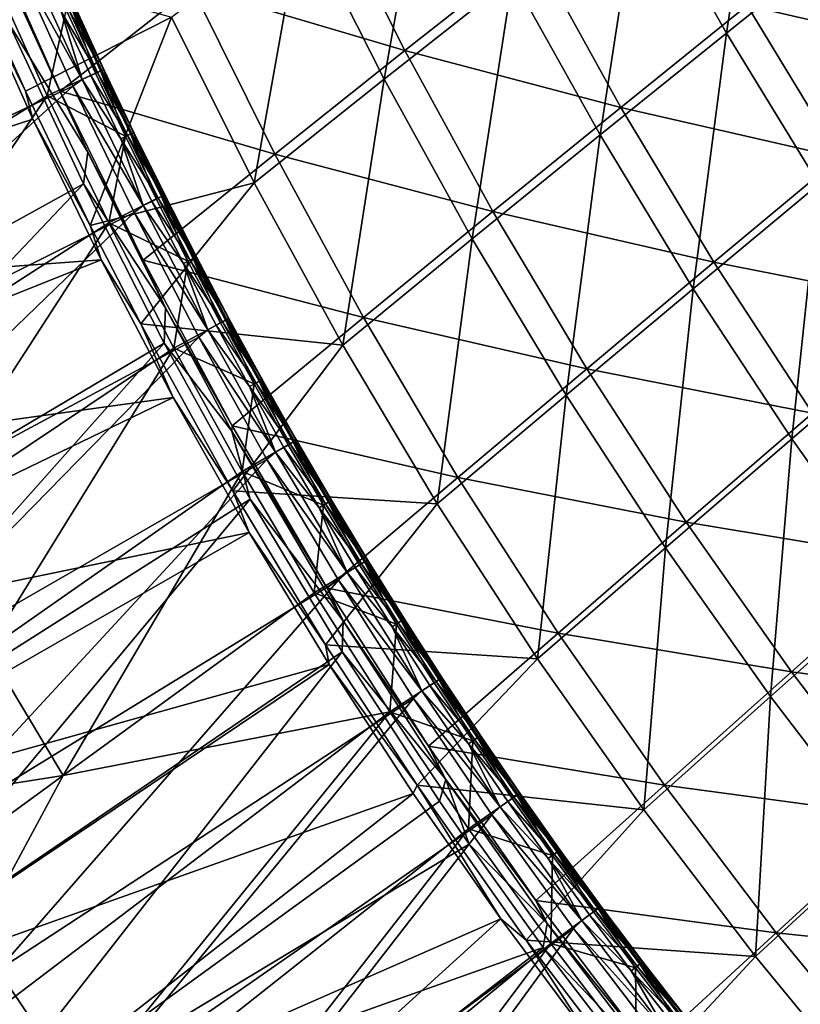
# Model space of a CAD drawing. Header units: metres. Extents: x 0 to 1400, y -1400 to 0.
# Tile 18 of 256: x 105 to 171, y -1157 to -1073. Entities that reach past the tile are written whole.
import ezdxf

# ---------------------------------------------------------------- set-up
doc = ezdxf.new("R2010")
doc.units = ezdxf.units.M

msp = doc.modelspace()

# ---------------------------------------------------------------- linework, layer by layer
at = {"layer": 'None'}
for points in [[(164.870972, -1074.453491, -142.023209), (157.506561, -1061.390015, -142.0401), (168.083054, -1053.182129, -169.633957)], [(175.403137, -1066.005615, -169.614594), (164.870972, -1074.453491, -142.023209), (168.083054, -1053.182129, -169.633957)], [(135.918701, -1078.354858, -87.197159), (128.953644, -1064.561035, -87.208), (139.84993, -1056.215942, -114.574738)], [(146.784119, -1069.778564, -114.559212), (135.918701, -1078.354858, -87.197159), (139.84993, -1056.215942, -114.574738)], [(154.193024, -1083.075195, -114.545311), (146.784119, -1069.778564, -114.559212), (157.506561, -1061.390015, -142.0401)], [(164.870972, -1074.453491, -142.023209), (154.193024, -1083.075195, -114.545311), (157.506561, -1061.390015, -142.0401)], [(119.674248, -1070.596558, -58.604622), (137.669434, -1075.93335, -85.842941), (130.717758, -1062.050781, -85.867844)], [(130.717758, -1062.050781, -85.867844), (137.669434, -1075.93335, -85.842941), (148.540115, -1067.36084, -113.223778)], [(166.626114, -1072.123535, -140.693985), (184.925278, -1076.313965, -168.27626), (177.163116, -1063.677246, -168.304276)], [(124.913048, -1087.126099, -59.959171), (117.915749, -1073.112793, -59.963802), (128.953644, -1064.561035, -87.208)], [(135.918701, -1078.354858, -87.197159), (124.913048, -1087.126099, -59.959171), (128.953644, -1064.561035, -87.208)], [(101.998894, -1064.781372, -31.483227), (104.325089, -1070.285522, -30.685078), (108.490311, -1079.35791, -31.468225)], [(101.998894, -1064.781372, -31.483227), (108.490311, -1079.35791, -31.468225), (119.674248, -1070.596558, -58.604622)], [(172.69014, -1087.240112, -142.008362), (164.870972, -1074.453491, -142.023209), (175.403137, -1066.005615, -169.614594)], [(137.669434, -1075.93335, -85.842941), (155.942749, -1080.74353, -113.197105), (148.540115, -1067.36084, -113.223778)], [(148.540115, -1067.36084, -113.223778), (155.942749, -1080.74353, -113.197105), (166.626114, -1072.123535, -140.693985)], [(105.55706, -1079.372559, -32.84655), (100.738693, -1069.590698, -32.39291), (100.575539, -1068.248291, -32.846539)], [(105.55706, -1079.372559, -32.84655), (100.575539, -1068.248291, -32.846539), (117.915749, -1073.112793, -59.963802)], [(100.738693, -1069.590698, -32.39291), (106.190193, -1081.725464, -32.396667), (57.101818, -1097.663452, -3)], [(106.190193, -1081.725464, -32.396667), (100.738693, -1069.590698, -32.39291), (105.55706, -1079.372559, -32.84655)], [(110.836517, -1084.540161, -30.680389), (104.325089, -1070.285522, -30.685078), (104.091072, -1073.525269, -29.809193)], [(104.325089, -1070.285522, -30.685078), (110.836517, -1084.540161, -30.680389), (108.490311, -1079.35791, -31.468225)], [(108.490311, -1079.35791, -31.468225), (126.6576, -1084.700562, -58.586155), (119.674248, -1070.596558, -58.604622)], [(119.674248, -1070.596558, -58.604622), (126.6576, -1084.700562, -58.586155), (137.669434, -1075.93335, -85.842941)], [(143.37262, -1091.87561, -87.187462), (135.918701, -1078.354858, -87.197159), (146.784119, -1069.778564, -114.559212)], [(154.193024, -1083.075195, -114.545311), (143.37262, -1091.87561, -87.187462), (146.784119, -1069.778564, -114.559212)], [(155.942749, -1080.74353, -113.197105), (174.446594, -1084.992554, -140.667969), (166.626114, -1072.123535, -140.693985)], [(166.626114, -1072.123535, -140.693985), (174.446594, -1084.992554, -140.667969), (184.925278, -1076.313965, -168.27626)], [(110.459694, -1087.221436, -29.813347), (104.091072, -1073.525269, -29.809193), (64.93779, -1112.330688)], [(110.459694, -1087.221436, -29.813347), (110.836517, -1084.540161, -30.680389), (104.091072, -1073.525269, -29.809193)], [(111.038277, -1090.737061, -32.846554), (105.55706, -1079.372559, -32.84655), (117.915749, -1073.112793, -59.963802)], [(111.038277, -1090.737061, -32.846554), (117.915749, -1073.112793, -59.963802), (124.913048, -1087.126099, -59.959171)], [(162.071396, -1096.086304, -114.533089), (154.193024, -1083.075195, -114.545311), (164.870972, -1074.453491, -142.023209)], [(172.69014, -1087.240112, -142.008362), (162.071396, -1096.086304, -114.533089), (164.870972, -1074.453491, -142.023209)], [(126.6576, -1084.700562, -58.586155), (145.11644, -1089.541992, -85.820633), (137.669434, -1075.93335, -85.842941)], [(137.669434, -1075.93335, -85.842941), (145.11644, -1089.541992, -85.820633), (155.942749, -1080.74353, -113.197105)], [(132.412628, -1100.859741, -59.955048), (124.913048, -1087.126099, -59.959171), (135.918701, -1078.354858, -87.197159)], [(143.37262, -1091.87561, -87.187462), (132.412628, -1100.859741, -59.955048), (135.918701, -1078.354858, -87.197159)], [(111.038277, -1090.737061, -32.846554), (106.190193, -1081.725464, -32.396667), (105.55706, -1079.372559, -32.84655)], [(108.490311, -1079.35791, -31.468225), (110.836517, -1084.540161, -30.680389), (115.505791, -1093.670898, -31.454584)], [(108.490311, -1079.35791, -31.468225), (115.505791, -1093.670898, -31.454584), (126.6576, -1084.700562, -58.586155)], [(145.11644, -1089.541992, -85.820633), (163.821564, -1093.838745, -113.173645), (155.942749, -1080.74353, -113.197105)], [(155.942749, -1080.74353, -113.197105), (163.821564, -1093.838745, -113.173645), (174.446594, -1084.992554, -140.667969)], [(57.101818, -1097.663452, -3), (106.190193, -1081.725464, -32.396667), (111.967178, -1093.630859, -32.40015)], [(111.967178, -1093.630859, -32.40015), (106.190193, -1081.725464, -32.396667), (111.038277, -1090.737061, -32.846554)], [(151.310242, -1105.103027, -87.178947), (143.37262, -1091.87561, -87.187462), (154.193024, -1083.075195, -114.545311)], [(162.071396, -1096.086304, -114.533089), (151.310242, -1105.103027, -87.178947), (154.193024, -1083.075195, -114.545311)], [(117.401886, -1097.693848, -30.67662), (110.836517, -1084.540161, -30.680389), (110.459694, -1087.221436, -29.813347)], [(110.836517, -1084.540161, -30.680389), (117.401886, -1097.693848, -30.67662), (115.505791, -1093.670898, -31.454584)], [(115.505791, -1093.670898, -31.454584), (134.149918, -1098.524292, -58.569637), (126.6576, -1084.700562, -58.586155)], [(126.6576, -1084.700562, -58.586155), (134.149918, -1098.524292, -58.569637), (145.11644, -1089.541992, -85.820633)], [(163.821564, -1093.838745, -113.173645), (182.722549, -1097.562866, -140.645645), (174.446594, -1084.992554, -140.667969)], [(72.621468, -1127.141724), (110.459694, -1087.221436, -29.813347), (64.93779, -1112.330688)], [(117.288498, -1100.682861, -29.81715), (110.459694, -1087.221436, -29.813347), (72.621468, -1127.141724)], [(117.288498, -1100.682861, -29.81715), (117.401886, -1097.693848, -30.67662), (110.459694, -1087.221436, -29.813347)], [(115.318573, -1099.063721, -32.846577), (111.038277, -1090.737061, -32.846554), (124.913048, -1087.126099, -59.959171)], [(115.318573, -1099.063721, -32.846577), (124.913048, -1087.126099, -59.959171), (132.412628, -1100.859741, -59.955048)], [(170.413086, -1108.79248, -114.522629), (162.071396, -1096.086304, -114.533089), (172.69014, -1087.240112, -142.008362)], [(180.958099, -1099.731445, -141.995651), (170.413086, -1108.79248, -114.522629), (172.69014, -1087.240112, -142.008362)], [(134.149918, -1098.524292, -58.569637), (153.05397, -1102.855103, -85.801018), (145.11644, -1089.541992, -85.820633)], [(145.11644, -1089.541992, -85.820633), (153.05397, -1102.855103, -85.801018), (163.821564, -1093.838745, -113.173645)], [(115.318573, -1099.063721, -32.846577), (111.967178, -1093.630859, -32.40015), (111.038277, -1090.737061, -32.846554)], [(140.409607, -1114.293091, -59.951435), (132.412628, -1100.859741, -59.955048), (143.37262, -1091.87561, -87.187462)], [(151.310242, -1105.103027, -87.178947), (140.409607, -1114.293091, -59.951435), (143.37262, -1091.87561, -87.187462)], [(57.101818, -1097.663452, -3), (111.967178, -1093.630859, -32.40015), (64.280243, -1112.746826, -3)], [(111.967178, -1093.630859, -32.40015), (118.070381, -1105.297974, -32.403343), (64.280243, -1112.746826, -3)], [(118.070381, -1105.297974, -32.403343), (111.967178, -1093.630859, -32.40015), (115.318573, -1099.063721, -32.846577)], [(115.505791, -1093.670898, -31.454584), (117.401886, -1097.693848, -30.67662), (123.043243, -1107.697632, -31.442381)], [(115.505791, -1093.670898, -31.454584), (123.043243, -1107.697632, -31.442381), (134.149918, -1098.524292, -58.569637)], [(153.05397, -1102.855103, -85.801018), (172.170654, -1106.62561, -113.153519), (163.821564, -1093.838745, -113.173645)], [(163.821564, -1093.838745, -113.173645), (172.170654, -1106.62561, -113.153519), (182.722549, -1097.562866, -140.645645)], [(159.725494, -1118.016724, -87.171654), (151.310242, -1105.103027, -87.178947), (162.071396, -1096.086304, -114.533089)], [(170.413086, -1108.79248, -114.522629), (159.725494, -1118.016724, -87.171654), (162.071396, -1096.086304, -114.533089)], [(123.032761, -1108.149292, -30.674068), (117.401886, -1097.693848, -30.67662), (117.288498, -1100.682861, -29.81715)], [(117.401886, -1097.693848, -30.67662), (123.032761, -1108.149292, -30.674068), (123.043243, -1107.697632, -31.442381)], [(123.043243, -1107.697632, -31.442381), (142.14653, -1112.045288, -58.555145), (134.149918, -1098.524292, -58.569637)], [(134.149918, -1098.524292, -58.569637), (142.14653, -1112.045288, -58.555145), (153.05397, -1102.855103, -85.801018)], [(123.119896, -1113.186035, -32.846657), (118.070381, -1105.297974, -32.403343), (115.318573, -1099.063721, -32.846577)], [(123.119896, -1113.186035, -32.846657), (115.318573, -1099.063721, -32.846577), (132.412628, -1100.859741, -59.955048)], [(179.211975, -1121.174072, -114.513992), (170.413086, -1108.79248, -114.522629), (180.958099, -1099.731445, -141.995651)], [(80.818375, -1141.674805), (117.288498, -1100.682861, -29.81715), (72.621468, -1127.141724)], [(124.585182, -1113.889893, -29.82058), (117.288498, -1100.682861, -29.81715), (80.818375, -1141.674805)], [(124.585182, -1113.889893, -29.82058), (123.032761, -1108.149292, -30.674068), (117.288498, -1100.682861, -29.81715)], [(123.119896, -1113.186035, -32.846657), (132.412628, -1100.859741, -59.955048), (140.409607, -1114.293091, -59.951435)], [(142.14653, -1112.045288, -58.555145), (161.476135, -1115.851318, -85.78421), (153.05397, -1102.855103, -85.801018)], [(153.05397, -1102.855103, -85.801018), (161.476135, -1115.851318, -85.78421), (172.170654, -1106.62561, -113.153519)], [(64.280243, -1112.746826, -3), (118.070381, -1105.297974, -32.403343), (71.975006, -1127.573364, -3)], [(118.070381, -1105.297974, -32.403343), (124.50177, -1116.71875, -32.406239), (71.975006, -1127.573364, -3)], [(124.50177, -1116.71875, -32.406239), (118.070381, -1105.297974, -32.403343), (123.119896, -1113.186035, -32.846657)], [(148.898239, -1127.40564, -59.948349), (140.409607, -1114.293091, -59.951435), (151.310242, -1105.103027, -87.178947)], [(159.725494, -1118.016724, -87.171654), (148.898239, -1127.40564, -59.948349), (151.310242, -1105.103027, -87.178947)], [(161.476135, -1115.851318, -85.78421), (180.982056, -1119.084351, -113.136841), (172.170654, -1106.62561, -113.153519)], [(123.043243, -1107.697632, -31.442381), (123.032761, -1108.149292, -30.674068), (131.098251, -1121.415771, -31.431683)], [(123.043243, -1107.697632, -31.442381), (131.098251, -1121.415771, -31.431683), (142.14653, -1112.045288, -58.555145)], [(123.032761, -1108.149292, -30.674068), (132.449188, -1124.189209, -30.671059), (131.098251, -1121.415771, -31.431683)], [(132.449188, -1124.189209, -30.671059), (123.032761, -1108.149292, -30.674068), (124.585182, -1113.889893, -29.82058)], [(168.61232, -1130.596558, -87.165634), (159.725494, -1118.016724, -87.171654), (170.413086, -1108.79248, -114.522629)], [(179.211975, -1121.174072, -114.513992), (168.61232, -1130.596558, -87.165634), (170.413086, -1108.79248, -114.522629)], [(131.098251, -1121.415771, -31.431683), (150.641647, -1125.241699, -58.542755), (142.14653, -1112.045288, -58.555145)], [(142.14653, -1112.045288, -58.555145), (150.641647, -1125.241699, -58.542755), (161.476135, -1115.851318, -85.78421)], [(89.524239, -1155.908936), (124.585182, -1113.889893, -29.82058), (80.818375, -1141.674805)], [(132.357529, -1126.819946, -29.823608), (124.585182, -1113.889893, -29.82058), (89.524239, -1155.908936)], [(130.954926, -1126.203247, -32.846718), (124.50177, -1116.71875, -32.406239), (123.119896, -1113.186035, -32.846657)], [(130.954926, -1126.203247, -32.846718), (123.119896, -1113.186035, -32.846657), (140.409607, -1114.293091, -59.951435)], [(132.357529, -1126.819946, -29.823608), (132.449188, -1124.189209, -30.671059), (124.585182, -1113.889893, -29.82058)], [(130.954926, -1126.203247, -32.846718), (140.409607, -1114.293091, -59.951435), (148.898239, -1127.40564, -59.948349)], [(150.641647, -1125.241699, -58.542755), (170.374908, -1128.509766, -85.770294), (161.476135, -1115.851318, -85.78421)], [(161.476135, -1115.851318, -85.78421), (170.374908, -1128.509766, -85.770294), (180.982056, -1119.084351, -113.136841)], [(71.975006, -1127.573364, -3), (124.50177, -1116.71875, -32.406239), (80.183334, -1142.121826, -3)], [(124.50177, -1116.71875, -32.406239), (131.26387, -1127.884155, -32.408817), (80.183334, -1142.121826, -3)], [(131.26387, -1127.884155, -32.408817), (124.50177, -1116.71875, -32.406239), (130.954926, -1126.203247, -32.846718)], [(157.872757, -1140.176636, -59.945801), (148.898239, -1127.40564, -59.948349), (159.725494, -1118.016724, -87.171654)], [(168.61232, -1130.596558, -87.165634), (157.872757, -1140.176636, -59.945801), (159.725494, -1118.016724, -87.171654)], [(170.374908, -1128.509766, -85.770294), (190.246582, -1131.195068, -113.123726), (180.982056, -1119.084351, -113.136841)], [(131.098251, -1121.415771, -31.431683), (132.449188, -1124.189209, -30.671059), (139.665253, -1134.802856, -31.422554)], [(131.098251, -1121.415771, -31.431683), (139.665253, -1134.802856, -31.422554), (150.641647, -1125.241699, -58.542755)], [(177.962769, -1142.823608, -87.160927), (168.61232, -1130.596558, -87.165634), (179.211975, -1121.174072, -114.513992)], [(141.120087, -1137.60083, -30.669483), (132.449188, -1124.189209, -30.671059), (132.357529, -1126.819946, -29.823608)], [(132.449188, -1124.189209, -30.671059), (141.120087, -1137.60083, -30.669483), (139.665253, -1134.802856, -31.422554)], [(139.665253, -1134.802856, -31.422554), (159.627365, -1138.092407, -58.532528), (150.641647, -1125.241699, -58.542755)], [(150.641647, -1125.241699, -58.542755), (159.627365, -1138.092407, -58.532528), (170.374908, -1128.509766, -85.770294)], [(138.698227, -1138.098267, -32.846748), (131.26387, -1127.884155, -32.408817), (130.954926, -1126.203247, -32.846718)], [(138.698227, -1138.098267, -32.846748), (130.954926, -1126.203247, -32.846718), (148.898239, -1127.40564, -59.948349)], [(98.733162, -1169.822754), (132.357529, -1126.819946, -29.823608), (89.524239, -1155.908936)], [(98.733162, -1169.822754), (140.606674, -1139.446899, -29.826214), (132.357529, -1126.819946, -29.823608)], [(140.606674, -1139.446899, -29.826214), (141.120087, -1137.60083, -30.669483), (132.357529, -1126.819946, -29.823608)], [(80.183334, -1142.121826, -3), (131.26387, -1127.884155, -32.408817), (88.900917, -1156.371094, -3)], [(131.26387, -1127.884155, -32.408817), (138.356049, -1138.784546, -32.411072), (88.900917, -1156.371094, -3)], [(138.356049, -1138.784546, -32.411072), (131.26387, -1127.884155, -32.408817), (138.698227, -1138.098267, -32.846748)], [(138.698227, -1138.098267, -32.846748), (148.898239, -1127.40564, -59.948349), (157.872757, -1140.176636, -59.945801)], [(159.627365, -1138.092407, -58.532528), (179.741043, -1140.810425, -85.759369), (170.374908, -1128.509766, -85.770294)], [(170.374908, -1128.509766, -85.770294), (179.741043, -1140.810425, -85.759369), (190.246582, -1131.195068, -113.123726)], [(167.325256, -1152.586548, -59.943802), (157.872757, -1140.176636, -59.945801), (168.61232, -1130.596558, -87.165634)], [(177.962769, -1142.823608, -87.160927), (167.325256, -1152.586548, -59.943802), (168.61232, -1130.596558, -87.165634)], [(139.665253, -1134.802856, -31.422554), (141.120087, -1137.60083, -30.669483), (148.736618, -1147.837524, -31.415039)], [(139.665253, -1134.802856, -31.422554), (148.736618, -1147.837524, -31.415039), (159.627365, -1138.092407, -58.532528)], [(141.120087, -1137.60083, -30.669483), (140.606674, -1139.446899, -29.826214), (143.119034, -1143.095337, -29.826897)], [(141.120087, -1137.60083, -30.669483), (149.698318, -1149.802734, -30.668709), (148.736618, -1147.837524, -31.415039)], [(149.698318, -1149.802734, -30.668709), (141.120087, -1137.60083, -30.669483), (143.119034, -1143.095337, -29.826897)], [(148.736618, -1147.837524, -31.415039), (169.094452, -1150.576538, -58.524513), (159.627365, -1138.092407, -58.532528)], [(159.627365, -1138.092407, -58.532528), (169.094452, -1150.576538, -58.524513), (179.741043, -1140.810425, -85.759369)], [(88.900917, -1156.371094, -3), (138.356049, -1138.784546, -32.411072), (98.121849, -1170.299805, -3)], [(138.356049, -1138.784546, -32.411072), (145.77182, -1149.415039, -32.413006), (98.121849, -1170.299805, -3)], [(145.77182, -1149.415039, -32.413006), (138.356049, -1138.784546, -32.411072), (138.698227, -1138.098267, -32.846748)], [(145.77182, -1149.415039, -32.413006), (138.698227, -1138.098267, -32.846748), (147.928421, -1151.202026, -32.846745)], [(147.928421, -1151.202026, -32.846745), (138.698227, -1138.098267, -32.846748), (157.872757, -1140.176636, -59.945801)], [(143.119034, -1143.095337, -29.826897), (140.606674, -1139.446899, -29.826214), (98.733162, -1169.822754)], [(147.928421, -1151.202026, -32.846745), (157.872757, -1140.176636, -59.945801), (167.325256, -1152.586548, -59.943802)], [(169.094452, -1150.576538, -58.524513), (189.562317, -1152.733032, -85.751488), (179.741043, -1140.810425, -85.759369)], [(177.240372, -1164.619873, -59.942352), (167.325256, -1152.586548, -59.943802), (177.962769, -1142.823608, -87.160927)], [(149.371674, -1151.817139, -29.828396), (143.119034, -1143.095337, -29.826897), (98.733162, -1169.822754)], [(149.698318, -1149.802734, -30.668709), (143.119034, -1143.095337, -29.826897), (149.371674, -1151.817139, -29.828396)], [(148.736618, -1147.837524, -31.415039), (149.698318, -1149.802734, -30.668709), (158.303314, -1160.498535, -31.409178)], [(148.736618, -1147.837524, -31.415039), (158.303314, -1160.498535, -31.409178), (169.094452, -1150.576538, -58.524513)], [(98.121849, -1170.299805, -3), (145.77182, -1149.415039, -32.413006), (107.838593, -1183.887207, -3)], [(145.77182, -1149.415039, -32.413006), (153.509048, -1159.77771, -32.414616), (107.838593, -1183.887207, -3)], [(153.509048, -1159.77771, -32.414616), (145.77182, -1149.415039, -32.413006), (147.928421, -1151.202026, -32.846745)], [(158.808243, -1161.775269, -30.668417), (149.698318, -1149.802734, -30.668709), (149.371674, -1151.817139, -29.828396)], [(149.698318, -1149.802734, -30.668709), (158.808243, -1161.775269, -30.668417), (158.303314, -1160.498535, -31.409178)], [(158.303314, -1160.498535, -31.409178), (179.030594, -1162.673706, -58.518749), (169.094452, -1150.576538, -58.524513)], [(169.094452, -1150.576538, -58.524513), (179.030594, -1162.673706, -58.518749), (189.562317, -1152.733032, -85.751488)], [(153.509048, -1159.77771, -32.414616), (147.928421, -1151.202026, -32.846745), (157.272751, -1163.44104, -32.846664)], [(157.272751, -1163.44104, -32.846664), (147.928421, -1151.202026, -32.846745), (167.325256, -1152.586548, -59.943802)], [(149.371674, -1151.817139, -29.828396), (98.733162, -1169.822754), (108.43763, -1183.395752)], [(158.649887, -1163.910156, -29.830149), (149.371674, -1151.817139, -29.828396), (108.43763, -1183.395752)], [(158.808243, -1161.775269, -30.668417), (149.371674, -1151.817139, -29.828396), (158.649887, -1163.910156, -29.830149)], [(157.272751, -1163.44104, -32.846664), (167.325256, -1152.586548, -59.943802), (177.240372, -1164.619873, -59.942352)]]:
    msp.add_3dface(points, dxfattribs=at)
at = {"layer": 'None0'}
for points in [[(71.504425, -1096.748535, 9.996095), (109.553757, -1078.933594, -14.260289), (104.656471, -1068.087646, -14.260289)], [(105.484009, -1067.598389, -14.944161), (104.656471, -1068.087646, -14.260289), (110.354317, -1078.391968, -14.944042)], [(104.656471, -1068.087646, -14.260289), (109.553757, -1078.933594, -14.260289), (110.354317, -1078.391968, -14.944042)], [(105.484009, -1067.598389, -14.944161), (110.354317, -1078.391968, -14.944042), (108.619965, -1072.684204, -15.803381)], [(102.487572, -1068.879028, -30.250669), (107.397766, -1079.761963, -30.250669), (84.951157, -1093.574097, -15.122478)], [(102.487572, -1068.879028, -30.250669), (109.008568, -1072.489136, -22.456442), (107.397766, -1079.761963, -30.250669)], [(109.565514, -1072.26062, -17.903419), (109.187698, -1072.430786, -16.802975), (112.027, -1077.617554, -17.903378)], [(109.453857, -1072.297119, -21.38732), (109.701958, -1072.192261, -20.23995), (111.915802, -1077.65564, -21.387331)], [(109.738998, -1072.180176, -19.063593), (109.565514, -1072.26062, -17.903419), (112.199356, -1077.534668, -19.063576)], [(109.565514, -1072.26062, -17.903419), (112.027, -1077.617554, -17.903378), (112.199356, -1077.534668, -19.063576)], [(109.701958, -1072.192261, -20.23995), (109.738998, -1072.180176, -19.063593), (112.162468, -1077.547241, -20.239954)], [(109.701958, -1072.192261, -20.23995), (112.162468, -1077.547241, -20.239954), (111.915802, -1077.65564, -21.387331)], [(109.738998, -1072.180176, -19.063593), (112.199356, -1077.534668, -19.063576), (112.162468, -1077.547241, -20.239954)], [(109.008568, -1072.489136, -22.456442), (111.473152, -1077.85376, -22.456442), (107.397766, -1079.761963, -30.250669)], [(109.187698, -1072.430786, -16.802975), (108.619965, -1072.684204, -15.803381), (111.65155, -1077.792969, -16.802914)], [(108.619965, -1072.684204, -15.803381), (111.087341, -1078.054199, -15.803316), (111.65155, -1077.792969, -16.802914)], [(110.354317, -1078.391968, -14.944042), (111.087341, -1078.054199, -15.803316), (108.619965, -1072.684204, -15.803381)], [(109.008568, -1072.489136, -22.456442), (109.453857, -1072.297119, -21.38732), (111.473152, -1077.85376, -22.456442)], [(109.187698, -1072.430786, -16.802975), (111.65155, -1077.792969, -16.802914), (112.027, -1077.617554, -17.903378)], [(109.453857, -1072.297119, -21.38732), (111.915802, -1077.65564, -21.387331), (111.473152, -1077.85376, -22.456442)], [(107.397766, -1079.761963, -30.250669), (111.473152, -1077.85376, -22.456442), (114.011353, -1083.184814, -22.456442)], [(113.628128, -1083.390015, -15.803306), (111.087341, -1078.054199, -15.803316), (110.354317, -1078.391968, -14.944042)], [(111.65155, -1077.792969, -16.802914), (111.087341, -1078.054199, -15.803316), (114.188629, -1083.12085, -16.802904)], [(111.087341, -1078.054199, -15.803316), (113.628128, -1083.390015, -15.803306), (114.188629, -1083.12085, -16.802904)], [(111.473152, -1077.85376, -22.456442), (111.915802, -1077.65564, -21.387331), (114.011353, -1083.184814, -22.456442)], [(112.027, -1077.617554, -17.903378), (111.65155, -1077.792969, -16.802914), (114.5616, -1082.940308, -17.903372)], [(111.65155, -1077.792969, -16.802914), (114.188629, -1083.12085, -16.802904), (114.5616, -1082.940308, -17.903372)], [(111.915802, -1077.65564, -21.387331), (112.162468, -1077.547241, -20.239954), (114.451103, -1082.980225, -21.387333)], [(111.915802, -1077.65564, -21.387331), (114.451103, -1082.980225, -21.387333), (114.011353, -1083.184814, -22.456442)], [(112.199356, -1077.534668, -19.063576), (112.027, -1077.617554, -17.903378), (114.732811, -1082.855103, -19.063574)], [(112.027, -1077.617554, -17.903378), (114.5616, -1082.940308, -17.903372), (114.732811, -1082.855103, -19.063574)], [(112.162468, -1077.547241, -20.239954), (112.199356, -1077.534668, -19.063576), (114.696152, -1082.868286, -20.239954)], [(112.162468, -1077.547241, -20.239954), (114.696152, -1082.868286, -20.239954), (114.451103, -1082.980225, -21.387333)], [(112.199356, -1077.534668, -19.063576), (114.732811, -1082.855103, -19.063574), (114.696152, -1082.868286, -20.239954)], [(71.504425, -1096.748535, 9.996095), (77.198746, -1108.485596, 9.996095), (109.553757, -1078.933594, -14.260289)], [(77.198746, -1108.485596, 9.996095), (114.743103, -1089.63147, -14.260289), (109.553757, -1078.933594, -14.260289)], [(110.354317, -1078.391968, -14.944042), (109.553757, -1078.933594, -14.260289), (115.519142, -1089.048706, -14.944062)], [(109.553757, -1078.933594, -14.260289), (114.743103, -1089.63147, -14.260289), (115.519142, -1089.048706, -14.944062)], [(110.354317, -1078.391968, -14.944042), (115.519142, -1089.048706, -14.944062), (113.628128, -1083.390015, -15.803306)], [(84.951157, -1093.574097, -15.122478), (107.397766, -1079.761963, -30.250669), (90.449142, -1104.741455, -15.122478)], [(107.397766, -1079.761963, -30.250669), (112.604568, -1090.506104, -30.250669), (90.449142, -1104.741455, -15.122478)], [(107.397766, -1079.761963, -30.250669), (114.011353, -1083.184814, -22.456442), (112.604568, -1090.506104, -30.250669)], [(114.011353, -1083.184814, -22.456442), (114.451103, -1082.980225, -21.387333), (116.623085, -1088.480713, -22.456442)], [(114.5616, -1082.940308, -17.903372), (114.188629, -1083.12085, -16.802904), (117.169243, -1088.227539, -17.903391)], [(114.451103, -1082.980225, -21.387333), (114.696152, -1082.868286, -20.239954), (117.059685, -1088.269653, -21.387323)], [(114.451103, -1082.980225, -21.387333), (117.059685, -1088.269653, -21.387323), (116.623085, -1088.480713, -22.456442)], [(114.732811, -1082.855103, -19.063574), (114.5616, -1082.940308, -17.903372), (117.339302, -1088.140015, -19.063578)], [(114.5616, -1082.940308, -17.903372), (117.169243, -1088.227539, -17.903391), (117.339302, -1088.140015, -19.063578)], [(114.696152, -1082.868286, -20.239954), (114.732811, -1082.855103, -19.063574), (117.302956, -1088.153931, -20.239948)], [(114.696152, -1082.868286, -20.239954), (117.302956, -1088.153931, -20.239948), (117.059685, -1088.269653, -21.387323)], [(114.732811, -1082.855103, -19.063574), (117.339302, -1088.140015, -19.063578), (117.302956, -1088.153931, -20.239948)], [(114.011353, -1083.184814, -22.456442), (116.623085, -1088.480713, -22.456442), (112.604568, -1090.506104, -30.250669)], [(114.188629, -1083.12085, -16.802904), (113.628128, -1083.390015, -15.803306), (116.798851, -1088.41333, -16.802938)], [(113.628128, -1083.390015, -15.803306), (116.242249, -1088.690308, -15.803343), (116.798851, -1088.41333, -16.802938)], [(115.519142, -1089.048706, -14.944062), (116.242249, -1088.690308, -15.803343), (113.628128, -1083.390015, -15.803306)], [(114.188629, -1083.12085, -16.802904), (116.798851, -1088.41333, -16.802938), (117.169243, -1088.227539, -17.903391)], [(112.604568, -1090.506104, -30.250669), (116.623085, -1088.480713, -22.456442), (119.308212, -1093.740356, -22.456442)], [(118.929558, -1093.953857, -15.803411), (116.242249, -1088.690308, -15.803343), (115.519142, -1089.048706, -14.944062)], [(116.798851, -1088.41333, -16.802938), (116.242249, -1088.690308, -15.803343), (119.482079, -1093.668945, -16.802994)], [(116.242249, -1088.690308, -15.803343), (118.929558, -1093.953857, -15.803411), (119.482079, -1093.668945, -16.802994)], [(116.623085, -1088.480713, -22.456442), (117.059685, -1088.269653, -21.387323), (119.308212, -1093.740356, -22.456442)], [(117.169243, -1088.227539, -17.903391), (116.798851, -1088.41333, -16.802938), (119.849815, -1093.478027, -17.903421)], [(116.798851, -1088.41333, -16.802938), (119.482079, -1093.668945, -16.802994), (119.849815, -1093.478027, -17.903421)], [(117.059685, -1088.269653, -21.387323), (117.302956, -1088.153931, -20.239948), (119.74144, -1093.522583, -21.387297)], [(117.059685, -1088.269653, -21.387323), (119.74144, -1093.522583, -21.387297), (119.308212, -1093.740356, -22.456442)], [(117.339302, -1088.140015, -19.063578), (117.169243, -1088.227539, -17.903391), (120.018715, -1093.388306, -19.063576)], [(117.169243, -1088.227539, -17.903391), (119.849815, -1093.478027, -17.903421), (120.018715, -1093.388306, -19.063576)], [(117.302956, -1088.153931, -20.239948), (117.339302, -1088.140015, -19.063578), (119.982765, -1093.403076, -20.239922)], [(117.302956, -1088.153931, -20.239948), (119.982765, -1093.403076, -20.239922), (119.74144, -1093.522583, -21.387297)], [(117.339302, -1088.140015, -19.063578), (120.018715, -1093.388306, -19.063576), (119.982765, -1093.403076, -20.239922)], [(77.198746, -1108.485596, 9.996095), (83.220573, -1120.067383, 9.996095), (114.743103, -1089.63147, -14.260289)], [(83.220573, -1120.067383, 9.996095), (120.223396, -1100.172119, -14.260289), (114.743103, -1089.63147, -14.260289)], [(115.519142, -1089.048706, -14.944062), (114.743103, -1089.63147, -14.260289), (120.977707, -1099.558472, -14.944183)], [(114.743103, -1089.63147, -14.260289), (120.223396, -1100.172119, -14.260289), (120.977707, -1099.558472, -14.944183)], [(115.519142, -1089.048706, -14.944062), (120.977707, -1099.558472, -14.944183), (118.929558, -1093.953857, -15.803411)], [(90.449142, -1104.741455, -15.122478), (112.604568, -1090.506104, -30.250669), (96.250534, -1115.754272, -15.122478)], [(112.604568, -1090.506104, -30.250669), (118.107635, -1101.10144, -30.250669), (96.250534, -1115.754272, -15.122478)], [(112.604568, -1090.506104, -30.250669), (119.308212, -1093.740356, -22.456442), (118.107635, -1101.10144, -30.250669)], [(119.308212, -1093.740356, -22.456442), (122.066612, -1098.962158, -22.456442), (118.107635, -1101.10144, -30.250669)], [(119.482079, -1093.668945, -16.802994), (118.929558, -1093.953857, -15.803411), (122.238205, -1098.886597, -16.803055)], [(119.308212, -1093.740356, -22.456442), (119.74144, -1093.522583, -21.387297), (122.066612, -1098.962158, -22.456442)], [(119.849815, -1093.478027, -17.903421), (119.482079, -1093.668945, -16.802994), (122.603188, -1098.690552, -17.90344)], [(119.482079, -1093.668945, -16.802994), (122.238205, -1098.886597, -16.803055), (122.603188, -1098.690552, -17.90344)], [(119.74144, -1093.522583, -21.387297), (119.982765, -1093.403076, -20.239922), (122.496239, -1098.737793, -21.387249)], [(119.74144, -1093.522583, -21.387297), (122.496239, -1098.737793, -21.387249), (122.066612, -1098.962158, -22.456442)], [(120.018715, -1093.388306, -19.063576), (119.849815, -1093.478027, -17.903421), (122.770943, -1098.598633, -19.063551)], [(119.849815, -1093.478027, -17.903421), (122.603188, -1098.690552, -17.90344), (122.770943, -1098.598633, -19.063551)], [(119.982765, -1093.403076, -20.239922), (120.018715, -1093.388306, -19.063576), (122.735466, -1098.614258, -20.239868)], [(119.982765, -1093.403076, -20.239922), (122.735466, -1098.614258, -20.239868), (122.496239, -1098.737793, -21.387249)], [(120.018715, -1093.388306, -19.063576), (122.770943, -1098.598633, -19.063551), (122.735466, -1098.614258, -20.239868)], [(118.929558, -1093.953857, -15.803411), (121.689911, -1099.179321, -15.803493), (122.238205, -1098.886597, -16.803055)], [(120.977707, -1099.558472, -14.944183), (121.689911, -1099.179321, -15.803493), (118.929558, -1093.953857, -15.803411)], [(122.238205, -1098.886597, -16.803055), (121.689911, -1099.179321, -15.803493), (125.067093, -1104.064941, -16.803104)], [(122.066612, -1098.962158, -22.456442), (122.496239, -1098.737793, -21.387249), (124.898132, -1104.144897, -22.456442)], [(122.603188, -1098.690552, -17.90344), (122.238205, -1098.886597, -16.803055), (125.42926, -1103.86377, -17.903437)], [(122.238205, -1098.886597, -16.803055), (125.067093, -1104.064941, -16.803104), (125.42926, -1103.86377, -17.903437)], [(122.496239, -1098.737793, -21.387249), (122.735466, -1098.614258, -20.239868), (125.323944, -1103.913696, -21.38718)], [(122.496239, -1098.737793, -21.387249), (125.323944, -1103.913696, -21.38718), (124.898132, -1104.144897, -22.456442)], [(122.770943, -1098.598633, -19.063551), (122.603188, -1098.690552, -17.90344), (125.595856, -1103.769775, -19.063494)], [(122.603188, -1098.690552, -17.90344), (125.42926, -1103.86377, -17.903437), (125.595856, -1103.769775, -19.063494)], [(122.735466, -1098.614258, -20.239868), (122.770943, -1098.598633, -19.063551), (125.560928, -1103.786255, -20.239784)], [(122.735466, -1098.614258, -20.239868), (125.560928, -1103.786255, -20.239784), (125.323944, -1103.913696, -21.38718)], [(122.770943, -1098.598633, -19.063551), (125.595856, -1103.769775, -19.063494), (125.560928, -1103.786255, -20.239784)], [(118.107635, -1101.10144, -30.250669), (122.066612, -1098.962158, -22.456442), (124.898132, -1104.144897, -22.456442)], [(120.977707, -1099.558472, -14.944183), (120.223396, -1100.172119, -14.260289), (126.728783, -1109.911011, -14.944324)], [(124.523178, -1104.365601, -15.803574), (121.689911, -1099.179321, -15.803493), (120.977707, -1099.558472, -14.944183)], [(120.977707, -1099.558472, -14.944183), (126.728783, -1109.911011, -14.944324), (124.523178, -1104.365601, -15.803574)], [(121.689911, -1099.179321, -15.803493), (124.523178, -1104.365601, -15.803574), (125.067093, -1104.064941, -16.803104)], [(83.220573, -1120.067383, 9.996095), (89.568146, -1131.481689, 9.996095), (120.223396, -1100.172119, -14.260289)], [(89.568146, -1131.481689, 9.996095), (125.993591, -1110.547363, -14.260289), (120.223396, -1100.172119, -14.260289)], [(120.223396, -1100.172119, -14.260289), (125.993591, -1110.547363, -14.260289), (126.728783, -1109.911011, -14.944324)], [(96.250534, -1115.754272, -15.122478), (118.107635, -1101.10144, -30.250669), (102.354141, -1126.602539, -15.122478)], [(118.107635, -1101.10144, -30.250669), (123.905922, -1111.537964, -30.250669), (102.354141, -1126.602539, -15.122478)], [(118.107635, -1101.10144, -30.250669), (124.898132, -1104.144897, -22.456442), (123.905922, -1111.537964, -30.250669)], [(124.898132, -1104.144897, -22.456442), (125.323944, -1103.913696, -21.38718), (127.802567, -1109.287231, -22.456442)], [(125.42926, -1103.86377, -17.903437), (125.067093, -1104.064941, -16.803104), (128.327911, -1108.99646, -17.903416)], [(125.323944, -1103.913696, -21.38718), (125.560928, -1103.786255, -20.239784), (128.224396, -1109.049194, -21.3871)], [(125.323944, -1103.913696, -21.38718), (128.224396, -1109.049194, -21.3871), (127.802567, -1109.287231, -22.456442)], [(125.595856, -1103.769775, -19.063494), (125.42926, -1103.86377, -17.903437), (128.493332, -1108.900269, -19.063417)], [(125.42926, -1103.86377, -17.903437), (128.327911, -1108.99646, -17.903416), (128.493332, -1108.900269, -19.063417)], [(125.560928, -1103.786255, -20.239784), (125.595856, -1103.769775, -19.063494), (128.459015, -1108.917725, -20.239679)], [(125.560928, -1103.786255, -20.239784), (128.459015, -1108.917725, -20.239679), (128.224396, -1109.049194, -21.3871)], [(125.595856, -1103.769775, -19.063494), (128.493332, -1108.900269, -19.063417), (128.459015, -1108.917725, -20.239679)], [(124.898132, -1104.144897, -22.456442), (127.802567, -1109.287231, -22.456442), (123.905922, -1111.537964, -30.250669)], [(125.067093, -1104.064941, -16.803104), (124.523178, -1104.365601, -15.803574), (127.968636, -1109.202637, -16.803139)], [(124.523178, -1104.365601, -15.803574), (127.429237, -1109.511108, -15.803645), (127.968636, -1109.202637, -16.803139)], [(126.728783, -1109.911011, -14.944324), (127.429237, -1109.511108, -15.803645), (124.523178, -1104.365601, -15.803574)], [(125.067093, -1104.064941, -16.803104), (127.968636, -1109.202637, -16.803139), (128.327911, -1108.99646, -17.903416)], [(128.224396, -1109.049194, -21.3871), (128.459015, -1108.917725, -20.239679), (131.197388, -1114.142944, -21.387022)], [(128.493332, -1108.900269, -19.063417), (128.327911, -1108.99646, -17.903416), (131.463257, -1113.989136, -19.063337)], [(128.459015, -1108.917725, -20.239679), (128.493332, -1108.900269, -19.063417), (131.429565, -1114.007568, -20.239578)], [(128.459015, -1108.917725, -20.239679), (131.429565, -1114.007568, -20.239578), (131.197388, -1114.142944, -21.387022)], [(128.493332, -1108.900269, -19.063417), (131.463257, -1113.989136, -19.063337), (131.429565, -1114.007568, -20.239578)], [(123.905922, -1111.537964, -30.250669), (127.802567, -1109.287231, -22.456442), (130.779678, -1114.387695, -22.456442)], [(130.407974, -1114.61499, -15.8037), (127.429237, -1109.511108, -15.803645), (126.728783, -1109.911011, -14.944324)], [(127.968636, -1109.202637, -16.803139), (127.429237, -1109.511108, -15.803645), (130.942734, -1114.298706, -16.803158)], [(127.429237, -1109.511108, -15.803645), (130.407974, -1114.61499, -15.8037), (130.942734, -1114.298706, -16.803158)], [(127.802567, -1109.287231, -22.456442), (128.224396, -1109.049194, -21.3871), (130.779678, -1114.387695, -22.456442)], [(128.327911, -1108.99646, -17.903416), (127.968636, -1109.202637, -16.803139), (131.299026, -1114.087402, -17.903383)], [(127.968636, -1109.202637, -16.803139), (130.942734, -1114.298706, -16.803158), (131.299026, -1114.087402, -17.903383)], [(128.224396, -1109.049194, -21.3871), (131.197388, -1114.142944, -21.387022), (130.779678, -1114.387695, -22.456442)], [(128.327911, -1108.99646, -17.903416), (131.299026, -1114.087402, -17.903383), (131.463257, -1113.989136, -19.063337)], [(89.568146, -1131.481689, 9.996095), (96.23967, -1142.716064, 9.996095), (125.993591, -1110.547363, -14.260289)], [(96.23967, -1142.716064, 9.996095), (132.052658, -1120.749146, -14.260289), (125.993591, -1110.547363, -14.260289)], [(126.728783, -1109.911011, -14.944324), (125.993591, -1110.547363, -14.260289), (132.771332, -1120.096313, -14.944417)], [(125.993591, -1110.547363, -14.260289), (132.052658, -1120.749146, -14.260289), (132.771332, -1120.096313, -14.944417)], [(126.728783, -1109.911011, -14.944324), (132.771332, -1120.096313, -14.944417), (130.407974, -1114.61499, -15.8037)], [(102.354141, -1126.602539, -15.122478), (123.905922, -1111.537964, -30.250669), (108.75811, -1137.276245, -15.122478)], [(123.905922, -1111.537964, -30.250669), (129.998016, -1121.805542, -30.250669), (108.75811, -1137.276245, -15.122478)], [(123.905922, -1111.537964, -30.250669), (130.779678, -1114.387695, -22.456442), (129.998016, -1121.805542, -30.250669)], [(130.779678, -1114.387695, -22.456442), (133.829254, -1119.445313, -22.456442), (129.998016, -1121.805542, -30.250669)], [(130.942734, -1114.298706, -16.803158), (130.407974, -1114.61499, -15.8037), (133.989273, -1119.351563, -16.803162)], [(130.407974, -1114.61499, -15.8037), (133.459305, -1119.675781, -15.803733), (133.989273, -1119.351563, -16.803162)], [(132.771332, -1120.096313, -14.944417), (133.459305, -1119.675781, -15.803733), (130.407974, -1114.61499, -15.8037)], [(130.779678, -1114.387695, -22.456442), (131.197388, -1114.142944, -21.387022), (133.829254, -1119.445313, -22.456442)], [(131.299026, -1114.087402, -17.903383), (130.942734, -1114.298706, -16.803158), (134.342484, -1119.135254, -17.903351)], [(130.942734, -1114.298706, -16.803158), (133.989273, -1119.351563, -16.803162), (134.342484, -1119.135254, -17.903351)], [(131.197388, -1114.142944, -21.387022), (131.429565, -1114.007568, -20.239578), (134.242752, -1119.193604, -21.386963)], [(131.197388, -1114.142944, -21.387022), (134.242752, -1119.193604, -21.386963), (133.829254, -1119.445313, -22.456442)], [(131.463257, -1113.989136, -19.063337), (131.299026, -1114.087402, -17.903383), (134.505493, -1119.034912, -19.063272)], [(131.299026, -1114.087402, -17.903383), (134.342484, -1119.135254, -17.903351), (134.505493, -1119.034912, -19.063272)], [(131.429565, -1114.007568, -20.239578), (131.463257, -1113.989136, -19.063337), (134.472427, -1119.054199, -20.239498)], [(131.429565, -1114.007568, -20.239578), (134.472427, -1119.054199, -20.239498), (134.242752, -1119.193604, -21.386963)], [(131.463257, -1113.989136, -19.063337), (134.505493, -1119.034912, -19.063272), (134.472427, -1119.054199, -20.239498)], [(129.998016, -1121.805542, -30.250669), (133.829254, -1119.445313, -22.456442), (136.951035, -1124.458374, -22.456442)], [(133.459305, -1119.675781, -15.803733), (132.771332, -1120.096313, -14.944417), (136.583038, -1124.692383, -15.803738)], [(133.989273, -1119.351563, -16.803162), (133.459305, -1119.675781, -15.803733), (137.108093, -1124.360229, -16.803152)], [(133.459305, -1119.675781, -15.803733), (136.583038, -1124.692383, -15.803738), (137.108093, -1124.360229, -16.803152)], [(133.829254, -1119.445313, -22.456442), (134.242752, -1119.193604, -21.386963), (136.951035, -1124.458374, -22.456442)], [(134.342484, -1119.135254, -17.903351), (133.989273, -1119.351563, -16.803162), (137.45816, -1124.138794, -17.903324)], [(133.989273, -1119.351563, -16.803162), (137.108093, -1124.360229, -16.803152), (137.45816, -1124.138794, -17.903324)], [(134.242752, -1119.193604, -21.386963), (134.472427, -1119.054199, -20.239498), (137.360245, -1124.199951, -21.386932)], [(134.242752, -1119.193604, -21.386963), (137.360245, -1124.199951, -21.386932), (136.951035, -1124.458374, -22.456442)], [(134.505493, -1119.034912, -19.063272), (134.342484, -1119.135254, -17.903351), (137.619858, -1124.036377, -19.063232)], [(134.342484, -1119.135254, -17.903351), (137.45816, -1124.138794, -17.903324), (137.619858, -1124.036377, -19.063232)], [(134.472427, -1119.054199, -20.239498), (134.505493, -1119.034912, -19.063272), (137.587418, -1124.056641, -20.239454)], [(134.472427, -1119.054199, -20.239498), (137.587418, -1124.056641, -20.239454), (137.360245, -1124.199951, -21.386932)], [(134.505493, -1119.034912, -19.063272), (137.619858, -1124.036377, -19.063232), (137.587418, -1124.056641, -20.239454)], [(132.771332, -1120.096313, -14.944417), (132.052658, -1120.749146, -14.260289), (139.103989, -1130.104614, -14.944413)], [(132.771332, -1120.096313, -14.944417), (139.103989, -1130.104614, -14.944413), (136.583038, -1124.692383, -15.803738)], [(96.23967, -1142.716064, 9.996095), (103.233139, -1153.758423, 9.996095), (132.052658, -1120.749146, -14.260289)], [(103.233139, -1153.758423, 9.996095), (138.399216, -1130.769531, -14.260289), (132.052658, -1120.749146, -14.260289)], [(132.052658, -1120.749146, -14.260289), (138.399216, -1130.769531, -14.260289), (139.103989, -1130.104614, -14.944413)], [(108.75811, -1137.276245, -15.122478), (129.998016, -1121.805542, -30.250669), (136.381592, -1131.894165, -30.250669)], [(129.998016, -1121.805542, -30.250669), (136.951035, -1124.458374, -22.456442), (136.381592, -1131.894165, -30.250669)], [(136.951035, -1124.458374, -22.456442), (140.144623, -1129.426025, -22.456442), (136.381592, -1131.894165, -30.250669)], [(137.108093, -1124.360229, -16.803152), (136.583038, -1124.692383, -15.803738), (140.298843, -1129.323486, -16.803131)], [(136.583038, -1124.692383, -15.803738), (139.778839, -1129.663452, -15.803717), (140.298843, -1129.323486, -16.803131)], [(136.583038, -1124.692383, -15.803738), (139.103989, -1130.104614, -14.944413), (139.778839, -1129.663452, -15.803717)], [(136.951035, -1124.458374, -22.456442), (137.360245, -1124.199951, -21.386932), (140.144623, -1129.426025, -22.456442)], [(137.45816, -1124.138794, -17.903324), (137.108093, -1124.360229, -16.803152), (140.645645, -1129.096924, -17.903307)], [(137.108093, -1124.360229, -16.803152), (140.298843, -1129.323486, -16.803131), (140.645645, -1129.096924, -17.903307)], [(137.360245, -1124.199951, -21.386932), (137.587418, -1124.056641, -20.239454), (140.549484, -1129.160889, -21.386932)], [(137.360245, -1124.199951, -21.386932), (140.549484, -1129.160889, -21.386932), (140.144623, -1129.426025, -22.456442)], [(137.619858, -1124.036377, -19.063232), (137.45816, -1124.138794, -17.903324), (140.805984, -1128.99231, -19.063221)], [(137.45816, -1124.138794, -17.903324), (140.645645, -1129.096924, -17.903307), (140.805984, -1128.99231, -19.063221)], [(137.587418, -1124.056641, -20.239454), (137.619858, -1124.036377, -19.063232), (140.774124, -1129.01355, -20.239449)], [(137.587418, -1124.056641, -20.239454), (140.774124, -1129.01355, -20.239449), (140.549484, -1129.160889, -21.386932)], [(137.619858, -1124.036377, -19.063232), (140.805984, -1128.99231, -19.063221), (140.774124, -1129.01355, -20.239449)], [(108.75811, -1137.276245, -15.122478), (80.805038, -1141.671631, 0.005715), (102.354141, -1126.602539, -15.122478)], [(136.381592, -1131.894165, -30.250669), (140.144623, -1129.426025, -22.456442), (143.409561, -1134.346802, -22.456442)], [(139.103989, -1130.104614, -14.944413), (143.046249, -1134.587769, -15.803676), (139.778839, -1129.663452, -15.803717)], [(140.298843, -1129.323486, -16.803131), (139.778839, -1129.663452, -15.803717), (143.561096, -1134.23999, -16.803101)], [(139.778839, -1129.663452, -15.803717), (143.046249, -1134.587769, -15.803676), (143.561096, -1134.23999, -16.803101)], [(140.144623, -1129.426025, -22.456442), (140.549484, -1129.160889, -21.386932), (143.409561, -1134.346802, -22.456442)], [(140.645645, -1129.096924, -17.903307), (140.298843, -1129.323486, -16.803131), (143.904526, -1134.008423, -17.903297)], [(140.298843, -1129.323486, -16.803131), (143.561096, -1134.23999, -16.803101), (143.904526, -1134.008423, -17.903297)], [(140.549484, -1129.160889, -21.386932), (140.774124, -1129.01355, -20.239449), (143.810043, -1134.074951, -21.386955)], [(140.549484, -1129.160889, -21.386932), (143.810043, -1134.074951, -21.386955), (143.409561, -1134.346802, -22.456442)], [(140.805984, -1128.99231, -19.063221), (140.645645, -1129.096924, -17.903307), (144.063446, -1133.901611, -19.063232)], [(140.645645, -1129.096924, -17.903307), (143.904526, -1134.008423, -17.903297), (144.063446, -1133.901611, -19.063232)], [(140.774124, -1129.01355, -20.239449), (140.805984, -1128.99231, -19.063221), (144.032135, -1133.923706, -20.239475)], [(140.774124, -1129.01355, -20.239449), (144.032135, -1133.923706, -20.239475), (143.810043, -1134.074951, -21.386955)], [(140.805984, -1128.99231, -19.063221), (144.063446, -1133.901611, -19.063232), (144.032135, -1133.923706, -20.239475)], [(139.103989, -1130.104614, -14.944413), (138.399216, -1130.769531, -14.260289), (145.723755, -1139.92627, -14.944328)], [(139.103989, -1130.104614, -14.944413), (145.723755, -1139.92627, -14.944328), (143.046249, -1134.587769, -15.803676)], [(103.233139, -1153.758423, 9.996095), (110.545135, -1164.598022, 9.996095), (138.399216, -1130.769531, -14.260289)], [(110.545135, -1164.598022, 9.996095), (145.030258, -1140.599487, -14.260289), (138.399216, -1130.769531, -14.260289)], [(138.399216, -1130.769531, -14.260289), (145.030258, -1140.599487, -14.260289), (145.723755, -1139.92627, -14.944328)], [(101.86322, -1174.332275, 0.005715), (94.541779, -1163.64209, 0.005715), (136.381592, -1131.894165, -30.250669)], [(136.381592, -1131.894165, -30.250669), (94.541779, -1163.64209, 0.005715), (108.75811, -1137.276245, -15.122478)], [(143.054047, -1141.793823, -30.250669), (101.86322, -1174.332275, 0.005715), (136.381592, -1131.894165, -30.250669)], [(136.381592, -1131.894165, -30.250669), (143.409561, -1134.346802, -22.456442), (143.054047, -1141.793823, -30.250669)], [(143.810043, -1134.074951, -21.386955), (144.032135, -1133.923706, -20.239475), (147.141479, -1138.941162, -21.387001)], [(144.063446, -1133.901611, -19.063232), (143.904526, -1134.008423, -17.903297), (147.3918, -1138.763184, -19.063267)], [(144.032135, -1133.923706, -20.239475), (144.063446, -1133.901611, -19.063232), (147.361023, -1138.786011, -20.239531)], [(144.032135, -1133.923706, -20.239475), (147.361023, -1138.786011, -20.239531), (147.141479, -1138.941162, -21.387001)], [(144.063446, -1133.901611, -19.063232), (147.3918, -1138.763184, -19.063267), (147.361023, -1138.786011, -20.239531)], [(143.561096, -1134.23999, -16.803101), (143.046249, -1134.587769, -15.803676), (146.894424, -1139.108765, -16.803064)], [(143.046249, -1134.587769, -15.803676), (146.384872, -1139.464355, -15.803617), (146.894424, -1139.108765, -16.803064)], [(145.723755, -1139.92627, -14.944328), (146.384872, -1139.464355, -15.803617), (143.046249, -1134.587769, -15.803676)], [(143.409561, -1134.346802, -22.456442), (146.745422, -1139.219604, -22.456442), (143.054047, -1141.793823, -30.250669)], [(143.409561, -1134.346802, -22.456442), (143.810043, -1134.074951, -21.386955), (146.745422, -1139.219604, -22.456442)], [(143.904526, -1134.008423, -17.903297), (143.561096, -1134.23999, -16.803101), (147.23439, -1138.87207, -17.903294)], [(143.561096, -1134.23999, -16.803101), (146.894424, -1139.108765, -16.803064), (147.23439, -1138.87207, -17.903294)], [(143.810043, -1134.074951, -21.386955), (147.141479, -1138.941162, -21.387001), (146.745422, -1139.219604, -22.456442)], [(143.904526, -1134.008423, -17.903297), (147.23439, -1138.87207, -17.903294), (147.3918, -1138.763184, -19.063267)], [(108.75811, -1137.276245, -15.122478), (87.521324, -1152.751953, 0.005715), (80.805038, -1141.671631, 0.005715)], [(94.541779, -1163.64209, 0.005715), (87.521324, -1152.751953, 0.005715), (108.75811, -1137.276245, -15.122478)], [(147.23439, -1138.87207, -17.903294), (146.894424, -1139.108765, -16.803064), (150.634766, -1143.686768, -17.903299)], [(147.141479, -1138.941162, -21.387001), (147.361023, -1138.786011, -20.239531), (150.543335, -1143.758179, -21.387062)], [(147.3918, -1138.763184, -19.063267), (147.23439, -1138.87207, -17.903294), (150.790619, -1143.575684, -19.063316)], [(147.23439, -1138.87207, -17.903294), (150.634766, -1143.686768, -17.903299), (150.790619, -1143.575684, -19.063316)], [(147.361023, -1138.786011, -20.239531), (147.3918, -1138.763184, -19.063267), (150.760345, -1143.599365, -20.239607)], [(147.361023, -1138.786011, -20.239531), (150.760345, -1143.599365, -20.239607), (150.543335, -1143.758179, -21.387062)], [(147.3918, -1138.763184, -19.063267), (150.790619, -1143.575684, -19.063316), (150.760345, -1143.599365, -20.239607)], [(143.054047, -1141.793823, -30.250669), (146.745422, -1139.219604, -22.456442), (150.151764, -1144.043213, -22.456442)], [(149.794235, -1144.29187, -15.803548), (146.384872, -1139.464355, -15.803617), (145.723755, -1139.92627, -14.944328)], [(146.894424, -1139.108765, -16.803064), (146.384872, -1139.464355, -15.803617), (150.298355, -1143.928589, -16.803022)], [(146.384872, -1139.464355, -15.803617), (149.794235, -1144.29187, -15.803548), (150.298355, -1143.928589, -16.803022)], [(146.745422, -1139.219604, -22.456442), (147.141479, -1138.941162, -21.387001), (150.151764, -1144.043213, -22.456442)], [(146.894424, -1139.108765, -16.803064), (150.298355, -1143.928589, -16.803022), (150.634766, -1143.686768, -17.903299)], [(147.141479, -1138.941162, -21.387001), (150.543335, -1143.758179, -21.387062), (150.151764, -1144.043213, -22.456442)], [(145.723755, -1139.92627, -14.944328), (145.030258, -1140.599487, -14.260289), (152.627014, -1149.551392, -14.944202)], [(145.723755, -1139.92627, -14.944328), (152.627014, -1149.551392, -14.944202), (149.794235, -1144.29187, -15.803548)], [(110.545135, -1164.598022, 9.996095), (118.171761, -1175.224121, 9.996095), (145.030258, -1140.599487, -14.260289)], [(118.171761, -1175.224121, 9.996095), (151.942169, -1150.230103, -14.260289), (145.030258, -1140.599487, -14.260289)], [(145.030258, -1140.599487, -14.260289), (151.942169, -1150.230103, -14.260289), (152.627014, -1149.551392, -14.944202)], [(109.481857, -1184.812622, 0.005715), (101.86322, -1174.332275, 0.005715), (143.054047, -1141.793823, -30.250669)], [(150.011841, -1151.494995, -30.250669), (109.481857, -1184.812622, 0.005715), (143.054047, -1141.793823, -30.250669)], [(143.054047, -1141.793823, -30.250669), (150.151764, -1144.043213, -22.456442), (150.011841, -1151.494995, -30.250669)], [(150.151764, -1144.043213, -22.456442), (150.543335, -1143.758179, -21.387062), (153.628082, -1148.816406, -22.456442)], [(150.634766, -1143.686768, -17.903299), (150.298355, -1143.928589, -16.803022), (154.105148, -1148.451294, -17.903307)], [(150.543335, -1143.758179, -21.387062), (150.760345, -1143.599365, -20.239607), (154.015137, -1148.524902, -21.387129)], [(150.543335, -1143.758179, -21.387062), (154.015137, -1148.524902, -21.387129), (153.628082, -1148.816406, -22.456442)], [(150.790619, -1143.575684, -19.063316), (150.634766, -1143.686768, -17.903299), (154.259369, -1148.338013, -19.063374)], [(150.634766, -1143.686768, -17.903299), (154.105148, -1148.451294, -17.903307), (154.259369, -1148.338013, -19.063374)], [(150.760345, -1143.599365, -20.239607), (150.790619, -1143.575684, -19.063316), (154.229568, -1148.362427, -20.239689)], [(150.760345, -1143.599365, -20.239607), (154.229568, -1148.362427, -20.239689), (154.015137, -1148.524902, -21.387129)], [(150.790619, -1143.575684, -19.063316), (154.259369, -1148.338013, -19.063374), (154.229568, -1148.362427, -20.239689)], [(150.298355, -1143.928589, -16.803022), (149.794235, -1144.29187, -15.803548), (153.772385, -1148.69812, -16.802982)], [(149.794235, -1144.29187, -15.803548), (153.273788, -1149.069214, -15.803478), (153.772385, -1148.69812, -16.802982)], [(152.627014, -1149.551392, -14.944202), (153.273788, -1149.069214, -15.803478), (149.794235, -1144.29187, -15.803548)], [(150.151764, -1144.043213, -22.456442), (153.628082, -1148.816406, -22.456442), (150.011841, -1151.494995, -30.250669)], [(150.298355, -1143.928589, -16.803022), (153.772385, -1148.69812, -16.802982), (154.105148, -1148.451294, -17.903307)], [(150.011841, -1151.494995, -30.250669), (153.628082, -1148.816406, -22.456442), (157.173874, -1153.537964, -22.456442)], [(153.772385, -1148.69812, -16.802982), (153.273788, -1149.069214, -15.803478), (157.315903, -1153.416382, -16.802952)], [(153.628082, -1148.816406, -22.456442), (154.015137, -1148.524902, -21.387129), (157.173874, -1153.537964, -22.456442)], [(154.105148, -1148.451294, -17.903307), (153.772385, -1148.69812, -16.802982), (157.644928, -1153.164551, -17.903316)], [(153.772385, -1148.69812, -16.802982), (157.315903, -1153.416382, -16.802952), (157.644928, -1153.164551, -17.903316)], [(154.015137, -1148.524902, -21.387129), (154.229568, -1148.362427, -20.239689), (157.55632, -1153.240234, -21.387184)], [(154.015137, -1148.524902, -21.387129), (157.55632, -1153.240234, -21.387184), (157.173874, -1153.537964, -22.456442)], [(154.259369, -1148.338013, -19.063374), (154.105148, -1148.451294, -17.903307), (157.797501, -1153.049072, -19.063421)], [(154.105148, -1148.451294, -17.903307), (157.644928, -1153.164551, -17.903316), (157.797501, -1153.049072, -19.063421)], [(154.229568, -1148.362427, -20.239689), (154.259369, -1148.338013, -19.063374), (157.768158, -1153.074219, -20.239758)], [(154.229568, -1148.362427, -20.239689), (157.768158, -1153.074219, -20.239758), (157.55632, -1153.240234, -21.387184)], [(154.259369, -1148.338013, -19.063374), (157.797501, -1153.049072, -19.063421), (157.768158, -1153.074219, -20.239758)], [(152.627014, -1149.551392, -14.944202), (151.942169, -1150.230103, -14.260289), (159.809357, -1158.970215, -14.944121)], [(156.822983, -1153.795044, -15.803421), (153.273788, -1149.069214, -15.803478), (152.627014, -1149.551392, -14.944202)], [(152.627014, -1149.551392, -14.944202), (159.809357, -1158.970215, -14.944121), (156.822983, -1153.795044, -15.803421)], [(153.273788, -1149.069214, -15.803478), (156.822983, -1153.795044, -15.803421), (157.315903, -1153.416382, -16.802952)], [(118.171761, -1175.224121, 9.996095), (126.109131, -1185.626221, 9.996095), (151.942169, -1150.230103, -14.260289)], [(126.109131, -1185.626221, 9.996095), (159.131317, -1159.6521, -14.260289), (151.942169, -1150.230103, -14.260289)], [(151.942169, -1150.230103, -14.260289), (159.131317, -1159.6521, -14.260289), (159.809357, -1158.970215, -14.944121)], [(117.393173, -1195.073853, 0.005715), (109.481857, -1184.812622, 0.005715), (150.011841, -1151.494995, -30.250669)], [(157.251022, -1160.987915, -30.250669), (117.393173, -1195.073853, 0.005715), (150.011841, -1151.494995, -30.250669)], [(150.011841, -1151.494995, -30.250669), (157.173874, -1153.537964, -22.456442), (157.251022, -1160.987915, -30.250669)], [(157.55632, -1153.240234, -21.387184), (157.768158, -1153.074219, -20.239758), (161.166397, -1157.902954, -21.387215)], [(157.797501, -1153.049072, -19.063421), (157.644928, -1153.164551, -17.903316), (161.404449, -1157.707764, -19.063452)], [(157.768158, -1153.074219, -20.239758), (157.797501, -1153.049072, -19.063421), (161.37558, -1157.733521, -20.239799)], [(157.768158, -1153.074219, -20.239758), (161.37558, -1157.733521, -20.239799), (161.166397, -1157.902954, -21.387215)], [(157.797501, -1153.049072, -19.063421), (161.404449, -1157.707764, -19.063452), (161.37558, -1157.733521, -20.239799)], [(103.233139, -1153.758423, 9.996095), (104.196098, -1157.164917, 10.480642), (110.545135, -1164.598022, 9.996095)], [(157.315903, -1153.416382, -16.802952), (156.822983, -1153.795044, -15.803421), (160.92836, -1158.082153, -16.802935)], [(156.822983, -1153.795044, -15.803421), (160.441208, -1158.468262, -15.803391), (160.92836, -1158.082153, -16.802935)], [(159.809357, -1158.970215, -14.944121), (160.441208, -1158.468262, -15.803391), (156.822983, -1153.795044, -15.803421)], [(157.173874, -1153.537964, -22.456442), (157.55632, -1153.240234, -21.387184), (160.78862, -1158.206665, -22.456442)], [(157.173874, -1153.537964, -22.456442), (160.78862, -1158.206665, -22.456442), (157.251022, -1160.987915, -30.250669)], [(157.644928, -1153.164551, -17.903316), (157.315903, -1153.416382, -16.802952), (161.253586, -1157.825439, -17.903322)], [(157.315903, -1153.416382, -16.802952), (160.92836, -1158.082153, -16.802935), (161.253586, -1157.825439, -17.903322)], [(157.55632, -1153.240234, -21.387184), (161.166397, -1157.902954, -21.387215), (160.78862, -1158.206665, -22.456442)], [(157.644928, -1153.164551, -17.903316), (161.253586, -1157.825439, -17.903322), (161.404449, -1157.707764, -19.063452)]]:
    msp.add_3dface(points, dxfattribs=at)

doc.saveas('drawing.dxf')
